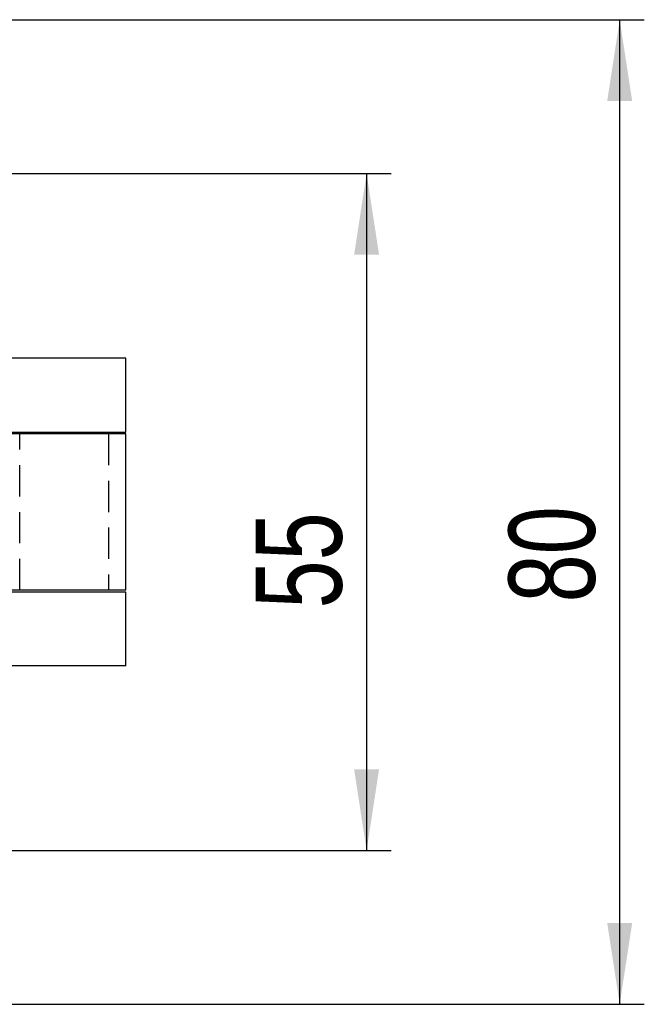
# Model space of a CAD drawing. Extents: x 39 to 778, y 26 to 580.
# Tile 17 of 41: x 327 to 377, y 26 to 106. Entities that reach past the tile are written whole.
import ezdxf

# ---------------------------------------------------------------- set-up
doc = ezdxf.new("R2010")
doc.units = 0
doc.header["$LTSCALE"] = 2
doc.linetypes.add('HIDDEN', pattern=[1.905, 1.27, -0.635])
doc.layers.get('0').update_dxf_attribs({"linetype": 'CONTINUOUS'})
doc.styles.add('SLDTEXTSTYLE0', font='TXT', dxfattribs={"width": 0.75})
doc.dimstyles.new('SLDDIMSTYLE1', dxfattribs={"dimtxt": 7, "dimasz": 6.604, "dimexe": 0, "dimexo": 0.0625, "dimgap": 1.75, "dimtad": 1, "dimdec": 3, "dimrnd": 1e-09, "dimzin": 12, "dimtxsty": 'SLDTEXTSTYLE0', "dimsah": 1, "dimcen": 0.09, "dimazin": 3, "dimtfac": 1, "dimtdec": 3, "dimtofl": 0, "dimtmove": 0, "dimatfit": 3, "dimtolj": 1, "dimtzin": 12})

# ---------------------------------------------------------------- blocks, each defined once
blk = doc.blocks.new('_D_5')
at = {"color": 179, "linetype": 'CONTINUOUS'}
for p, q in [((307.572, 93.357), (356.744, 93.357)), ((354.744, 93.357), (354.744, 38.357)), ((307.572, 38.357), (356.744, 38.357))]:
    blk.add_line(p, q, dxfattribs=at)
for points in [[(354.744, 93.357), (353.728, 86.753), (355.76, 86.753)], [(354.744, 38.357), (355.76, 44.961), (353.728, 44.961)]]:
    blk.add_solid(points, dxfattribs=at)
at = {"color": 179, "linetype": 'CONTINUOUS', "insert": (345.72, 58.022, -138.306), "char_height": 7, "attachment_point": 1, "rotation": 90, "style": 'SLDTEXTSTYLE0'}
blk.add_mtext('55', dxfattribs=at)
blk = doc.blocks.new('_D_8')
at = {"color": 179, "linetype": 'CONTINUOUS'}
for p, q in [((320.822, 105.857), (377.315, 105.857)), ((375.315, 25.857), (375.315, 105.857)), ((320.822, 25.857), (377.315, 25.857))]:
    blk.add_line(p, q, dxfattribs=at)
for points in [[(375.315, 105.857), (374.299, 99.253), (376.331, 99.253)], [(375.315, 25.857), (376.331, 32.461), (374.299, 32.461)]]:
    blk.add_solid(points, dxfattribs=at)
at = {"color": 179, "linetype": 'CONTINUOUS', "insert": (366.292, 58.514, -138.306), "char_height": 7, "attachment_point": 1, "rotation": 90, "style": 'SLDTEXTSTYLE0'}
blk.add_mtext('80', dxfattribs=at)

msp = doc.modelspace()

# ---------------------------------------------------------------- linework, layer by layer
at = {"color": 7, "linetype": 'CONTINUOUS'}
for p, q in [((335.171846, 78.35741), (320.192981, 78.35741)), ((335.171846, 72.35741), (335.171846, 78.35741)), ((335.171846, 72.20741), (309.853875, 72.20741)), ((320.192981, 72.35741), (335.171846, 72.35741)), ((335.171846, 59.50741), (335.171846, 72.20741)), ((335.171846, 59.50741), (309.853875, 59.50741)), ((335.171846, 59.35741), (320.192981, 59.35741)), ((335.171846, 53.35741), (335.171846, 59.35741)), ((335.171846, 53.35741), (320.192981, 53.35741))]:
    msp.add_line(p, q, dxfattribs=at)
at = {"color": 7, "linetype": 'HIDDEN'}
for p, q in [((326.571846, 59.50741), (326.571846, 72.20741)), ((333.756597, 72.20741), (333.756597, 59.50741))]:
    msp.add_line(p, q, dxfattribs=at)

# ---------------------------------------------------------------- dimensions: what is measured, and where the dimension line sits
at = {"color": 179, "linetype": 'CONTINUOUS'}
for base, p1, p2, picture, middle in [((375.315092, 105.85741), (318.821847, 25.85741), (318.821847, 105.85741), '_D_8', (375.315092, 66.529931)), ((354.743829, 38.35741), (305.571847, 93.35741), (305.571847, 38.35741), '_D_5', (354.743829, 66.037766))]:
    dim = msp.add_linear_dim(base=base, p1=p1, p2=p2, angle=90, dimstyle='SLDDIMSTYLE1', dxfattribs=at)
    dim.commit()
    dim.dimension.update_dxf_attribs({"geometry": picture, "text_midpoint": middle, "dimtype": 160})

doc.saveas('drawing.dxf')
